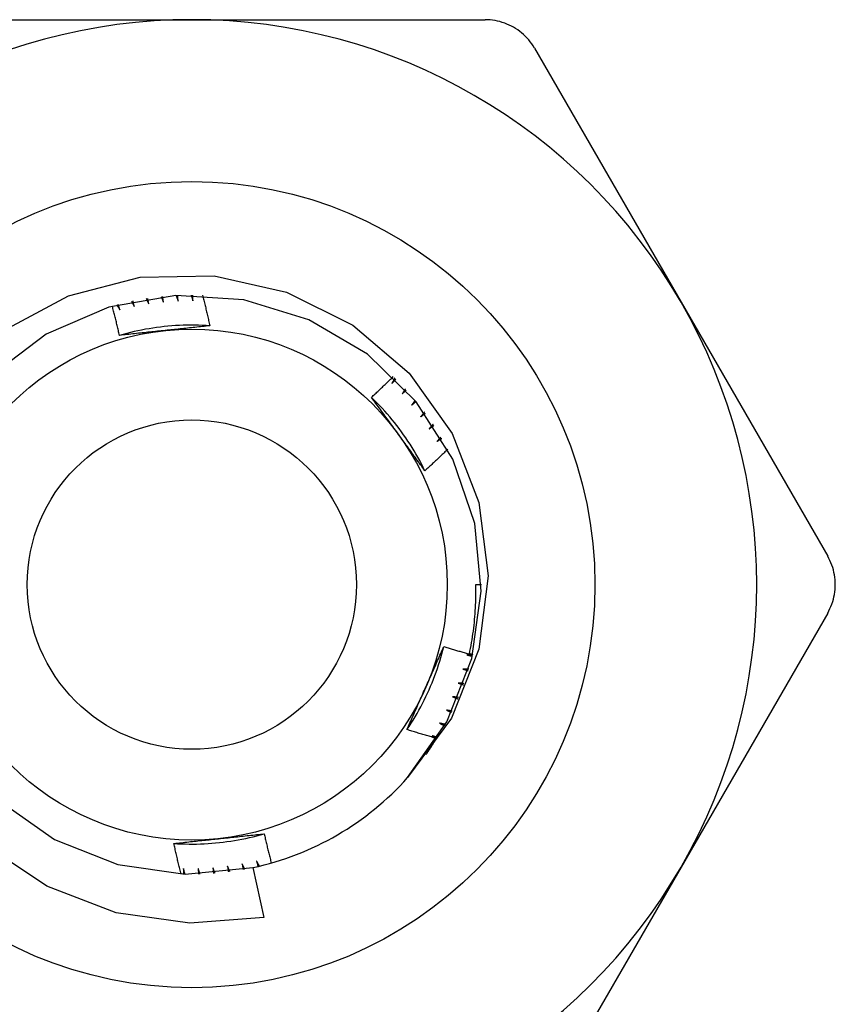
# Model space of a CAD drawing. Header units: inches. Extents: x 4 to 134, y 7 to 73.
# Tile 21 of 104: x 25.369 to 25.651, y 17.286 to 17.628. Entities that reach past the tile are written whole.
import ezdxf

# ---------------------------------------------------------------- set-up
doc = ezdxf.new("R2010")
doc.units = ezdxf.units.IN
doc.header["$MEASUREMENT"] = 0
doc.layers.add('Visible Edges(ANSI)', color=7, linetype='Continuous', lineweight=25)
doc.layers.add('Visible Tangent Edges(ANSI)', color=7, linetype='Continuous', lineweight=25)

msp = doc.modelspace()

# ---------------------------------------------------------------- linework, layer by layer
at = {"layer": 'Visible Edges(ANSI)'}
for p, q in [((25.32658, 17.62763), (25.42829, 17.62763)), ((25.42829, 17.62763), (25.53001, 17.62763)), ((25.54706, 17.61779), (25.59792, 17.5297)), ((25.59792, 17.5297), (25.64878, 17.44161)), ((25.52672, 17.43177), (25.52869, 17.43177)), ((25.64878, 17.42192), (25.59792, 17.33383)), ((25.44947, 17.33363), (25.45321, 17.31632)), ((25.59792, 17.33383), (25.54706, 17.24574))]:
    msp.add_line(p, q, dxfattribs=at)
at = {"layer": 'Visible Edges(ANSI)', "flags": 128}
for points in [[(25.54706, 17.61779), (25.54662, 17.61852), (25.54614, 17.61923), (25.54563, 17.61993), (25.54509, 17.6206), (25.54452, 17.62125), (25.54392, 17.62187), (25.54329, 17.62247), (25.54264, 17.62304), (25.54197, 17.62358), (25.54128, 17.62409), (25.54057, 17.62456), (25.53985, 17.625), (25.53912, 17.6254), (25.53835, 17.62578), (25.53757, 17.62612), (25.53677, 17.62643), (25.53595, 17.62671), (25.53512, 17.62695), (25.53428, 17.62716), (25.53343, 17.62733), (25.53258, 17.62746), (25.53172, 17.62756), (25.53087, 17.62761), (25.53001, 17.62763)], [(25.36293, 17.51975), (25.38556, 17.5319), (25.41043, 17.5384), (25.43608, 17.53886), (25.46114, 17.5332), (25.4841, 17.52173), (25.50361, 17.50507), (25.51851, 17.48416), (25.52784, 17.46028), (25.53102, 17.43483), (25.52779, 17.40937), (25.5183, 17.38551), (25.50311, 17.36483)], [(25.50311, 17.36483), (25.51667, 17.38414), (25.52535, 17.40609), (25.52866, 17.42945), (25.52643, 17.45295), (25.51877, 17.47527), (25.50612, 17.49519), (25.48916, 17.51161), (25.46884, 17.52361), (25.44628, 17.53054), (25.42272, 17.53201), (25.39948, 17.52794), (25.37782, 17.51855), (25.35896, 17.50437)], [(25.4125, 17.53091), (25.41254, 17.53083), (25.41257, 17.53076), (25.41261, 17.53068), (25.41265, 17.5306), (25.41268, 17.53053), (25.41272, 17.53045), (25.41276, 17.53037), (25.41279, 17.53029), (25.41283, 17.53022), (25.41286, 17.53014), (25.4129, 17.53006), (25.41294, 17.52998), (25.41297, 17.52991), (25.41301, 17.52983), (25.41305, 17.52975), (25.41308, 17.52968), (25.41312, 17.5296), (25.41315, 17.52952), (25.41319, 17.52944), (25.41323, 17.52937), (25.41326, 17.52929), (25.4133, 17.52921), (25.41333, 17.52913), (25.41337, 17.52906)], [(25.41337, 17.52906), (25.41336, 17.52914), (25.41334, 17.52922), (25.41333, 17.5293), (25.41331, 17.52938), (25.4133, 17.52946), (25.41328, 17.52954), (25.41327, 17.52962), (25.41325, 17.5297), (25.41324, 17.52978), (25.41322, 17.52986), (25.41321, 17.52994), (25.41319, 17.53002), (25.41318, 17.5301), (25.41316, 17.53018), (25.41315, 17.53027), (25.41313, 17.53035), (25.41312, 17.53043), (25.4131, 17.53051), (25.41309, 17.53059), (25.41307, 17.53067), (25.41306, 17.53075), (25.41305, 17.53083), (25.41303, 17.53091), (25.41302, 17.53099)], [(25.41767, 17.5316), (25.4177, 17.53152), (25.41773, 17.53144), (25.41777, 17.53136), (25.4178, 17.53128), (25.41783, 17.5312), (25.41786, 17.53112), (25.4179, 17.53104), (25.41793, 17.53097), (25.41796, 17.53089), (25.41799, 17.53081), (25.41802, 17.53073), (25.41806, 17.53065), (25.41809, 17.53057), (25.41812, 17.53049), (25.41815, 17.53041), (25.41818, 17.53033), (25.41822, 17.53025), (25.41825, 17.53017), (25.41828, 17.5301), (25.41831, 17.53002), (25.41834, 17.52994), (25.41838, 17.52986), (25.41841, 17.52978), (25.41844, 17.5297)], [(25.41844, 17.5297), (25.41843, 17.52978), (25.41842, 17.52986), (25.41841, 17.52994), (25.4184, 17.53002), (25.41839, 17.53011), (25.41838, 17.53019), (25.41837, 17.53027), (25.41835, 17.53035), (25.41834, 17.53043), (25.41833, 17.53051), (25.41832, 17.53059), (25.41831, 17.53068), (25.4183, 17.53076), (25.41829, 17.53084), (25.41828, 17.53092), (25.41827, 17.531), (25.41826, 17.53108), (25.41825, 17.53116), (25.41824, 17.53124), (25.41823, 17.53133), (25.41822, 17.53141), (25.41821, 17.53149), (25.4182, 17.53157), (25.41819, 17.53165)], [(25.42287, 17.53201), (25.42289, 17.53193), (25.42292, 17.53185), (25.42295, 17.53177), (25.42298, 17.53169), (25.42301, 17.53161), (25.42303, 17.53153), (25.42306, 17.53145), (25.42309, 17.53137), (25.42312, 17.53129), (25.42315, 17.53121), (25.42317, 17.53113), (25.4232, 17.53105), (25.42323, 17.53097), (25.42326, 17.53089), (25.42329, 17.53081), (25.42331, 17.53072), (25.42334, 17.53064), (25.42337, 17.53056), (25.4234, 17.53048), (25.42343, 17.5304), (25.42345, 17.53032), (25.42348, 17.53024), (25.42351, 17.53016), (25.42354, 17.53008)], [(25.42354, 17.53008), (25.42353, 17.53016), (25.42352, 17.53024), (25.42352, 17.53032), (25.42351, 17.53041), (25.4235, 17.53049), (25.4235, 17.53057), (25.42349, 17.53065), (25.42348, 17.53073), (25.42348, 17.53081), (25.42347, 17.5309), (25.42347, 17.53098), (25.42346, 17.53106), (25.42345, 17.53114), (25.42345, 17.53122), (25.42344, 17.53131), (25.42343, 17.53139), (25.42343, 17.53147), (25.42342, 17.53155), (25.42342, 17.53163), (25.42341, 17.53171), (25.4234, 17.5318), (25.4234, 17.53188), (25.42339, 17.53196), (25.42339, 17.53204)], [(25.42808, 17.53216), (25.4281, 17.53208), (25.42812, 17.532), (25.42815, 17.53191), (25.42817, 17.53183), (25.4282, 17.53175), (25.42822, 17.53167), (25.42824, 17.53159), (25.42827, 17.53151), (25.42829, 17.53142), (25.42831, 17.53134), (25.42834, 17.53126), (25.42836, 17.53118), (25.42839, 17.5311), (25.42841, 17.53101), (25.42843, 17.53093), (25.42846, 17.53085), (25.42848, 17.53077), (25.4285, 17.53069), (25.42853, 17.5306), (25.42855, 17.53052), (25.42857, 17.53044), (25.4286, 17.53036), (25.42862, 17.53028), (25.42865, 17.53019)], [(25.42865, 17.53019), (25.42864, 17.53028), (25.42864, 17.53036), (25.42864, 17.53044), (25.42864, 17.53052), (25.42863, 17.5306), (25.42863, 17.53069), (25.42863, 17.53077), (25.42863, 17.53085), (25.42863, 17.53093), (25.42862, 17.53101), (25.42862, 17.53109), (25.42862, 17.53118), (25.42862, 17.53126), (25.42862, 17.53134), (25.42861, 17.53142), (25.42861, 17.5315), (25.42861, 17.53159), (25.42861, 17.53167), (25.42861, 17.53175), (25.4286, 17.53183), (25.4286, 17.53191), (25.4286, 17.532), (25.4286, 17.53208), (25.4286, 17.53216)], [(25.43202, 17.53209), (25.43213, 17.53165), (25.43224, 17.53121), (25.43235, 17.53077), (25.43245, 17.53034), (25.43256, 17.5299), (25.43267, 17.52946), (25.43278, 17.52902), (25.43289, 17.52858), (25.43299, 17.52814), (25.4331, 17.5277), (25.4332, 17.52726), (25.43331, 17.52682), (25.43341, 17.52638), (25.43352, 17.52594), (25.43362, 17.52549), (25.43372, 17.52505), (25.43383, 17.52461), (25.43393, 17.52417), (25.43403, 17.52373), (25.43413, 17.52329), (25.43423, 17.52285), (25.43433, 17.52241), (25.43443, 17.52196), (25.43453, 17.52152)], [(25.40321, 17.51817), (25.40312, 17.5186), (25.40302, 17.51902), (25.40292, 17.51944), (25.40282, 17.51987), (25.40272, 17.52029), (25.40262, 17.52071), (25.40252, 17.52114), (25.40242, 17.52156), (25.40232, 17.52198), (25.40222, 17.5224), (25.40212, 17.52283), (25.40202, 17.52325), (25.40191, 17.52367), (25.40181, 17.52409), (25.40171, 17.52452), (25.4016, 17.52494), (25.4015, 17.52536), (25.40139, 17.52578), (25.40128, 17.5262), (25.40118, 17.52662), (25.40107, 17.52705), (25.40096, 17.52747), (25.40086, 17.52789), (25.40075, 17.52831)], [(25.40231, 17.52874), (25.40235, 17.52867), (25.4024, 17.52859), (25.40244, 17.52852), (25.40249, 17.52845), (25.40253, 17.52837), (25.40257, 17.5283), (25.40262, 17.52823), (25.40266, 17.52816), (25.40271, 17.52808), (25.40275, 17.52801), (25.40279, 17.52794), (25.40284, 17.52786), (25.40288, 17.52779), (25.40293, 17.52772), (25.40297, 17.52764), (25.40301, 17.52757), (25.40306, 17.5275), (25.4031, 17.52742), (25.40315, 17.52735), (25.40319, 17.52728), (25.40323, 17.5272), (25.40328, 17.52713), (25.40332, 17.52706), (25.40336, 17.52699)], [(25.40336, 17.52699), (25.40334, 17.52706), (25.40332, 17.52714), (25.4033, 17.52722), (25.40327, 17.5273), (25.40325, 17.52738), (25.40323, 17.52746), (25.4032, 17.52754), (25.40318, 17.52761), (25.40316, 17.52769), (25.40313, 17.52777), (25.40311, 17.52785), (25.40309, 17.52793), (25.40306, 17.52801), (25.40304, 17.52809), (25.40302, 17.52816), (25.403, 17.52824), (25.40297, 17.52832), (25.40295, 17.5284), (25.40293, 17.52848), (25.4029, 17.52856), (25.40288, 17.52864), (25.40286, 17.52872), (25.40284, 17.52879), (25.40281, 17.52887)], [(25.40738, 17.52996), (25.40742, 17.52988), (25.40746, 17.52981), (25.4075, 17.52973), (25.40754, 17.52966), (25.40758, 17.52958), (25.40762, 17.52951), (25.40766, 17.52943), (25.4077, 17.52936), (25.40774, 17.52928), (25.40778, 17.52921), (25.40782, 17.52913), (25.40786, 17.52905), (25.4079, 17.52898), (25.40794, 17.5289), (25.40798, 17.52883), (25.40802, 17.52875), (25.40806, 17.52868), (25.4081, 17.5286), (25.40814, 17.52853), (25.40818, 17.52845), (25.40822, 17.52838), (25.40826, 17.5283), (25.4083, 17.52823), (25.40834, 17.52815)], [(25.40834, 17.52815), (25.40832, 17.52823), (25.4083, 17.52831), (25.40828, 17.52839), (25.40826, 17.52847), (25.40825, 17.52855), (25.40823, 17.52863), (25.40821, 17.52871), (25.40819, 17.52879), (25.40817, 17.52887), (25.40815, 17.52895), (25.40813, 17.52903), (25.40811, 17.52911), (25.40809, 17.52919), (25.40807, 17.52927), (25.40806, 17.52935), (25.40804, 17.52943), (25.40802, 17.52951), (25.408, 17.52959), (25.40798, 17.52967), (25.40796, 17.52975), (25.40794, 17.52983), (25.40792, 17.52991), (25.40791, 17.52999), (25.40789, 17.53006)], [(25.43453, 17.52152), (25.43321, 17.5216), (25.43189, 17.52166), (25.43058, 17.5217), (25.42926, 17.52172), (25.42794, 17.52173), (25.42662, 17.52171), (25.4253, 17.52168), (25.42398, 17.52162), (25.42266, 17.52155), (25.42135, 17.52146), (25.42003, 17.52135), (25.41872, 17.52121), (25.41741, 17.52107), (25.4161, 17.5209), (25.4148, 17.52071), (25.41349, 17.5205), (25.41219, 17.52028), (25.4109, 17.52003), (25.40961, 17.51977), (25.40832, 17.51949), (25.40703, 17.51919), (25.40576, 17.51887), (25.40448, 17.51853), (25.40321, 17.51817)], [(25.43453, 17.52152), (25.43389, 17.52145), (25.43325, 17.52138), (25.4326, 17.52131), (25.43196, 17.52124), (25.43132, 17.52117), (25.43068, 17.5211), (25.43003, 17.52103), (25.42939, 17.52096), (25.42875, 17.52089), (25.4281, 17.52082), (25.42746, 17.52075), (25.42681, 17.52069), (25.42617, 17.52062), (25.42552, 17.52055), (25.42488, 17.52048), (25.42423, 17.52041), (25.42358, 17.52034), (25.42293, 17.52027), (25.42229, 17.52021), (25.42164, 17.52014), (25.42099, 17.52007), (25.42034, 17.52), (25.41969, 17.51993), (25.41903, 17.51986)], [(25.41903, 17.51986), (25.41837, 17.51979), (25.4177, 17.51972), (25.41704, 17.51965), (25.41638, 17.51959), (25.41572, 17.51952), (25.41505, 17.51945), (25.41439, 17.51938), (25.41373, 17.51931), (25.41307, 17.51924), (25.41241, 17.51917), (25.41175, 17.5191), (25.41109, 17.51903), (25.41043, 17.51896), (25.40978, 17.51889), (25.40912, 17.51881), (25.40846, 17.51874), (25.4078, 17.51867), (25.40715, 17.5186), (25.40649, 17.51853), (25.40583, 17.51846), (25.40518, 17.51839), (25.40452, 17.51832), (25.40387, 17.51824), (25.40321, 17.51817)], [(25.49058, 17.49669), (25.4909, 17.49699), (25.49122, 17.49728), (25.49154, 17.49758), (25.49185, 17.49788), (25.49217, 17.49817), (25.49249, 17.49847), (25.4928, 17.49877), (25.49312, 17.49907), (25.49344, 17.49937), (25.49375, 17.49967), (25.49407, 17.49997), (25.49438, 17.50027), (25.49469, 17.50057), (25.49501, 17.50087), (25.49532, 17.50117), (25.49564, 17.50147), (25.49595, 17.50177), (25.49626, 17.50207), (25.49657, 17.50238), (25.49688, 17.50268), (25.4972, 17.50298), (25.49751, 17.50328), (25.49782, 17.50359), (25.49813, 17.50389)], [(25.49867, 17.50337), (25.49862, 17.50329), (25.49858, 17.50322), (25.49854, 17.50314), (25.4985, 17.50307), (25.49846, 17.50299), (25.49842, 17.50292), (25.49838, 17.50284), (25.49834, 17.50277), (25.4983, 17.50269), (25.49826, 17.50262), (25.49822, 17.50254), (25.49818, 17.50247), (25.49814, 17.50239), (25.4981, 17.50232), (25.49806, 17.50224), (25.49802, 17.50217), (25.49797, 17.50209), (25.49793, 17.50202), (25.49789, 17.50194), (25.49785, 17.50187), (25.49781, 17.50179), (25.49777, 17.50172), (25.49773, 17.50164), (25.49769, 17.50157)], [(25.49769, 17.50157), (25.49774, 17.50163), (25.4978, 17.50169), (25.49786, 17.50175), (25.49791, 17.50181), (25.49797, 17.50187), (25.49802, 17.50193), (25.49808, 17.50199), (25.49814, 17.50205), (25.49819, 17.50211), (25.49825, 17.50217), (25.49831, 17.50223), (25.49836, 17.50229), (25.49842, 17.50235), (25.49847, 17.50241), (25.49853, 17.50247), (25.49859, 17.50252), (25.49864, 17.50258), (25.4987, 17.50264), (25.49875, 17.5027), (25.49881, 17.50276), (25.49887, 17.50282), (25.49892, 17.50288), (25.49898, 17.50294), (25.49904, 17.503)], [(25.50229, 17.49962), (25.50224, 17.49955), (25.5022, 17.49947), (25.50215, 17.4994), (25.50211, 17.49933), (25.50206, 17.49925), (25.50202, 17.49918), (25.50198, 17.49911), (25.50193, 17.49904), (25.50189, 17.49896), (25.50184, 17.49889), (25.5018, 17.49882), (25.50175, 17.49874), (25.50171, 17.49867), (25.50166, 17.4986), (25.50162, 17.49853), (25.50158, 17.49845), (25.50153, 17.49838), (25.50149, 17.49831), (25.50144, 17.49824), (25.5014, 17.49816), (25.50135, 17.49809), (25.50131, 17.49802), (25.50126, 17.49794), (25.50122, 17.49787)], [(25.50914, 17.47124), (25.50855, 17.47242), (25.50794, 17.47359), (25.50732, 17.47476), (25.50668, 17.47591), (25.50602, 17.47705), (25.50535, 17.47819), (25.50466, 17.47931), (25.50395, 17.48043), (25.50323, 17.48153), (25.50249, 17.48263), (25.50174, 17.48371), (25.50097, 17.48478), (25.50019, 17.48584), (25.49939, 17.48689), (25.49857, 17.48793), (25.49774, 17.48895), (25.4969, 17.48996), (25.49604, 17.49096), (25.49516, 17.49195), (25.49427, 17.49293), (25.49337, 17.49389), (25.49246, 17.49484), (25.49153, 17.49577), (25.49058, 17.49669)], [(25.49996, 17.48383), (25.49957, 17.48438), (25.49917, 17.48492), (25.49878, 17.48546), (25.49839, 17.48599), (25.498, 17.48653), (25.49761, 17.48707), (25.49721, 17.48761), (25.49682, 17.48815), (25.49643, 17.48868), (25.49604, 17.48922), (25.49565, 17.48976), (25.49526, 17.49029), (25.49487, 17.49083), (25.49448, 17.49136), (25.49409, 17.4919), (25.4937, 17.49243), (25.49331, 17.49297), (25.49292, 17.4935), (25.49253, 17.49403), (25.49214, 17.49456), (25.49175, 17.4951), (25.49136, 17.49563), (25.49097, 17.49616), (25.49058, 17.49669)], [(25.50122, 17.49787), (25.50128, 17.49793), (25.50134, 17.49799), (25.5014, 17.49804), (25.50145, 17.4981), (25.50151, 17.49816), (25.50157, 17.49821), (25.50163, 17.49827), (25.50169, 17.49833), (25.50175, 17.49838), (25.50181, 17.49844), (25.50187, 17.4985), (25.50193, 17.49855), (25.50199, 17.49861), (25.50205, 17.49867), (25.5021, 17.49872), (25.50216, 17.49878), (25.50222, 17.49884), (25.50228, 17.49889), (25.50234, 17.49895), (25.5024, 17.49901), (25.50246, 17.49906), (25.50252, 17.49912), (25.50258, 17.49918), (25.50264, 17.49923)], [(25.50571, 17.49569), (25.50566, 17.49562), (25.50561, 17.49555), (25.50556, 17.49548), (25.50552, 17.49541), (25.50547, 17.49533), (25.50542, 17.49526), (25.50537, 17.49519), (25.50532, 17.49512), (25.50528, 17.49505), (25.50523, 17.49498), (25.50518, 17.49491), (25.50513, 17.49484), (25.50508, 17.49477), (25.50503, 17.4947), (25.50499, 17.49463), (25.50494, 17.49456), (25.50489, 17.49449), (25.50484, 17.49442), (25.50479, 17.49435), (25.50474, 17.49428), (25.5047, 17.49421), (25.50465, 17.49414), (25.5046, 17.49407), (25.50455, 17.494)], [(25.50455, 17.494), (25.50461, 17.49405), (25.50467, 17.49411), (25.50474, 17.49416), (25.5048, 17.49421), (25.50486, 17.49427), (25.50492, 17.49432), (25.50498, 17.49437), (25.50505, 17.49443), (25.50511, 17.49448), (25.50517, 17.49453), (25.50523, 17.49459), (25.50529, 17.49464), (25.50536, 17.4947), (25.50542, 17.49475), (25.50548, 17.4948), (25.50554, 17.49486), (25.5056, 17.49491), (25.50567, 17.49496), (25.50573, 17.49502), (25.50579, 17.49507), (25.50585, 17.49512), (25.50592, 17.49518), (25.50598, 17.49523), (25.50604, 17.49528)], [(25.50892, 17.49158), (25.50887, 17.49151), (25.50882, 17.49145), (25.50877, 17.49138), (25.50872, 17.49131), (25.50866, 17.49124), (25.50861, 17.49118), (25.50856, 17.49111), (25.50851, 17.49104), (25.50846, 17.49097), (25.5084, 17.4909), (25.50835, 17.49084), (25.5083, 17.49077), (25.50825, 17.4907), (25.5082, 17.49063), (25.50815, 17.49057), (25.50809, 17.4905), (25.50804, 17.49043), (25.50799, 17.49036), (25.50794, 17.49029), (25.50789, 17.49023), (25.50783, 17.49016), (25.50778, 17.49009), (25.50773, 17.49002), (25.50768, 17.48996)], [(25.50768, 17.48996), (25.50774, 17.49001), (25.50781, 17.49006), (25.50787, 17.49011), (25.50794, 17.49016), (25.508, 17.49021), (25.50807, 17.49026), (25.50813, 17.49031), (25.5082, 17.49036), (25.50826, 17.49041), (25.50832, 17.49046), (25.50839, 17.49051), (25.50845, 17.49056), (25.50852, 17.49061), (25.50858, 17.49066), (25.50865, 17.49071), (25.50871, 17.49076), (25.50878, 17.49081), (25.50884, 17.49086), (25.50891, 17.49091), (25.50897, 17.49096), (25.50904, 17.49101), (25.5091, 17.49106), (25.50917, 17.49111), (25.50923, 17.49116)], [(25.51192, 17.48732), (25.51186, 17.48725), (25.51181, 17.48719), (25.51175, 17.48712), (25.5117, 17.48706), (25.51164, 17.48699), (25.51159, 17.48693), (25.51153, 17.48686), (25.51148, 17.4868), (25.51142, 17.48673), (25.51137, 17.48667), (25.51131, 17.4866), (25.51126, 17.48654), (25.5112, 17.48647), (25.51115, 17.48641), (25.51109, 17.48634), (25.51103, 17.48628), (25.51098, 17.48621), (25.51092, 17.48615), (25.51087, 17.48608), (25.51081, 17.48602), (25.51076, 17.48595), (25.5107, 17.48589), (25.51065, 17.48582), (25.51059, 17.48576)], [(25.51059, 17.48576), (25.51066, 17.4858), (25.51073, 17.48585), (25.51079, 17.4859), (25.51086, 17.48595), (25.51093, 17.48599), (25.51099, 17.48604), (25.51106, 17.48609), (25.51113, 17.48613), (25.5112, 17.48618), (25.51126, 17.48623), (25.51133, 17.48627), (25.5114, 17.48632), (25.51146, 17.48637), (25.51153, 17.48641), (25.5116, 17.48646), (25.51167, 17.48651), (25.51173, 17.48656), (25.5118, 17.4866), (25.51187, 17.48665), (25.51194, 17.4867), (25.512, 17.48674), (25.51207, 17.48679), (25.51214, 17.48684), (25.51221, 17.48688)], [(25.50914, 17.47124), (25.50876, 17.47176), (25.50838, 17.47228), (25.508, 17.47281), (25.50761, 17.47333), (25.50723, 17.47385), (25.50685, 17.47437), (25.50647, 17.47489), (25.50609, 17.47541), (25.50571, 17.47594), (25.50532, 17.47646), (25.50494, 17.47698), (25.50456, 17.47751), (25.50418, 17.47803), (25.5038, 17.47856), (25.50341, 17.47908), (25.50303, 17.47961), (25.50265, 17.48013), (25.50226, 17.48066), (25.50188, 17.48119), (25.5015, 17.48172), (25.50111, 17.48225), (25.50073, 17.48277), (25.50034, 17.4833), (25.49996, 17.48383)], [(25.51469, 17.4829), (25.51463, 17.48284), (25.51457, 17.48278), (25.51451, 17.48272), (25.51445, 17.48265), (25.5144, 17.48259), (25.51434, 17.48253), (25.51428, 17.48247), (25.51422, 17.4824), (25.51416, 17.48234), (25.5141, 17.48228), (25.51405, 17.48222), (25.51399, 17.48216), (25.51393, 17.48209), (25.51387, 17.48203), (25.51381, 17.48197), (25.51375, 17.48191), (25.51369, 17.48185), (25.51363, 17.48178), (25.51358, 17.48172), (25.51352, 17.48166), (25.51346, 17.4816), (25.5134, 17.48154), (25.51334, 17.48147), (25.51328, 17.48141)], [(25.51328, 17.48141), (25.51335, 17.48146), (25.51342, 17.4815), (25.51349, 17.48154), (25.51356, 17.48159), (25.51363, 17.48163), (25.5137, 17.48167), (25.51377, 17.48172), (25.51384, 17.48176), (25.51391, 17.4818), (25.51398, 17.48185), (25.51405, 17.48189), (25.51412, 17.48193), (25.51419, 17.48198), (25.51426, 17.48202), (25.51433, 17.48206), (25.5144, 17.48211), (25.51447, 17.48215), (25.51453, 17.48219), (25.5146, 17.48224), (25.51467, 17.48228), (25.51474, 17.48232), (25.51481, 17.48237), (25.51488, 17.48241), (25.51495, 17.48245)], [(25.51704, 17.47871), (25.51671, 17.47839), (25.51639, 17.47808), (25.51606, 17.47776), (25.51574, 17.47745), (25.51541, 17.47713), (25.51508, 17.47682), (25.51476, 17.47651), (25.51443, 17.47619), (25.5141, 17.47588), (25.51377, 17.47557), (25.51345, 17.47526), (25.51312, 17.47495), (25.51279, 17.47464), (25.51246, 17.47433), (25.51213, 17.47402), (25.5118, 17.47371), (25.51147, 17.4734), (25.51114, 17.47309), (25.5108, 17.47278), (25.51047, 17.47247), (25.51014, 17.47216), (25.50981, 17.47186), (25.50948, 17.47155), (25.50914, 17.47124)], [(25.64878, 17.42192), (25.64919, 17.42267), (25.64957, 17.42344), (25.64991, 17.42423), (25.65023, 17.42504), (25.6505, 17.42586), (25.65074, 17.42669), (25.65095, 17.42753), (25.65111, 17.42838), (25.65125, 17.42923), (25.65134, 17.43008), (25.6514, 17.43092), (25.65141, 17.43177), (25.6514, 17.43261), (25.65134, 17.43346), (25.65125, 17.43431), (25.65111, 17.43516), (25.65095, 17.436), (25.65074, 17.43684), (25.6505, 17.43768), (25.65023, 17.4385), (25.64991, 17.4393), (25.64957, 17.44009), (25.64919, 17.44086), (25.64878, 17.44161)], [(25.52452, 17.40767), (25.52473, 17.40866), (25.52493, 17.40966), (25.52512, 17.41065), (25.5253, 17.41164), (25.52547, 17.41264), (25.52562, 17.41364), (25.52577, 17.41464), (25.52591, 17.41564), (25.52604, 17.41664), (25.52616, 17.41765), (25.52626, 17.41865), (25.52636, 17.41965), (25.52645, 17.42066), (25.52652, 17.42167), (25.52659, 17.42268), (25.52665, 17.42368), (25.52669, 17.42469), (25.52673, 17.4257), (25.52675, 17.42671), (25.52677, 17.42772), (25.52677, 17.42873), (25.52676, 17.42975), (25.52675, 17.43076), (25.52672, 17.43177)], [(25.5029, 17.38149), (25.50363, 17.38259), (25.50434, 17.3837), (25.50504, 17.38482), (25.50571, 17.38595), (25.50638, 17.3871), (25.50702, 17.38825), (25.50765, 17.3894), (25.50827, 17.39057), (25.50886, 17.39175), (25.50944, 17.39294), (25.51, 17.39413), (25.51054, 17.39533), (25.51107, 17.39654), (25.51158, 17.39776), (25.51207, 17.39898), (25.51254, 17.40022), (25.513, 17.40145), (25.51343, 17.4027), (25.51385, 17.40395), (25.51425, 17.40521), (25.51463, 17.40647), (25.51499, 17.40774), (25.51534, 17.40901), (25.51566, 17.41029)], [(25.50922, 17.39574), (25.50949, 17.39635), (25.50976, 17.39696), (25.51003, 17.39757), (25.5103, 17.39818), (25.51057, 17.39879), (25.51084, 17.39939), (25.51112, 17.4), (25.51139, 17.40061), (25.51165, 17.40122), (25.51192, 17.40182), (25.51219, 17.40243), (25.51246, 17.40303), (25.51273, 17.40364), (25.513, 17.40424), (25.51327, 17.40485), (25.51353, 17.40545), (25.5138, 17.40606), (25.51407, 17.40666), (25.51433, 17.40727), (25.5146, 17.40787), (25.51487, 17.40847), (25.51513, 17.40908), (25.5154, 17.40968), (25.51566, 17.41029)], [(25.51566, 17.41029), (25.51603, 17.41017), (25.5164, 17.41006), (25.51677, 17.40995), (25.51713, 17.40983), (25.5175, 17.40972), (25.51787, 17.40961), (25.51824, 17.4095), (25.51861, 17.40939), (25.51898, 17.40928), (25.51935, 17.40917), (25.51971, 17.40906), (25.52008, 17.40895), (25.52045, 17.40884), (25.52082, 17.40874), (25.52119, 17.40863), (25.52156, 17.40852), (25.52193, 17.40841), (25.5223, 17.40831), (25.52267, 17.4082), (25.52304, 17.40809), (25.52341, 17.40799), (25.52378, 17.40788), (25.52415, 17.40778), (25.52452, 17.40767)], [(25.5257, 17.40747), (25.52562, 17.40746), (25.52553, 17.40746), (25.52545, 17.40746), (25.52536, 17.40745), (25.52528, 17.40745), (25.52519, 17.40745), (25.5251, 17.40744), (25.52502, 17.40744), (25.52493, 17.40744), (25.52485, 17.40743), (25.52476, 17.40743), (25.52468, 17.40743), (25.52459, 17.40743), (25.52451, 17.40742), (25.52442, 17.40742), (25.52434, 17.40742), (25.52425, 17.40741), (25.52417, 17.40741), (25.52408, 17.40741), (25.524, 17.40741), (25.52391, 17.4074), (25.52383, 17.4074), (25.52374, 17.4074), (25.52366, 17.40739)], [(25.52366, 17.40739), (25.52374, 17.40738), (25.52382, 17.40736), (25.5239, 17.40734), (25.52398, 17.40732), (25.52406, 17.4073), (25.52414, 17.40729), (25.52422, 17.40727), (25.5243, 17.40725), (25.52438, 17.40723), (25.52445, 17.40721), (25.52453, 17.4072), (25.52461, 17.40718), (25.52469, 17.40716), (25.52477, 17.40714), (25.52485, 17.40712), (25.52493, 17.40711), (25.52501, 17.40709), (25.52509, 17.40707), (25.52517, 17.40705), (25.52525, 17.40703), (25.52533, 17.40702), (25.52541, 17.407), (25.52549, 17.40698), (25.52557, 17.40696)], [(25.52456, 17.40787), (25.52461, 17.40786), (25.52466, 17.40784), (25.52471, 17.40783), (25.52475, 17.40782), (25.5248, 17.4078), (25.52485, 17.40779), (25.5249, 17.40778), (25.52495, 17.40776), (25.525, 17.40775), (25.52505, 17.40774), (25.52509, 17.40772), (25.52514, 17.40771), (25.52519, 17.4077), (25.52524, 17.40768), (25.52529, 17.40767), (25.52534, 17.40766), (25.52538, 17.40764), (25.52543, 17.40763), (25.52548, 17.40762), (25.52553, 17.4076), (25.52558, 17.40759), (25.52563, 17.40758), (25.52567, 17.40756), (25.52572, 17.40755)], [(25.52226, 17.40248), (25.52234, 17.40246), (25.52242, 17.40243), (25.5225, 17.40241), (25.52258, 17.40239), (25.52266, 17.40237), (25.52274, 17.40235), (25.52281, 17.40232), (25.52289, 17.4023), (25.52297, 17.40228), (25.52305, 17.40226), (25.52313, 17.40223), (25.52321, 17.40221), (25.52329, 17.40219), (25.52337, 17.40217), (25.52345, 17.40215), (25.52352, 17.40212), (25.5236, 17.4021), (25.52368, 17.40208), (25.52376, 17.40206), (25.52384, 17.40203), (25.52392, 17.40201), (25.524, 17.40199), (25.52408, 17.40197), (25.52416, 17.40195)], [(25.52431, 17.40244), (25.52422, 17.40244), (25.52414, 17.40245), (25.52405, 17.40245), (25.52397, 17.40245), (25.52388, 17.40245), (25.5238, 17.40245), (25.52371, 17.40245), (25.52363, 17.40245), (25.52354, 17.40245), (25.52346, 17.40246), (25.52337, 17.40246), (25.52329, 17.40246), (25.5232, 17.40246), (25.52311, 17.40246), (25.52303, 17.40246), (25.52294, 17.40246), (25.52286, 17.40247), (25.52277, 17.40247), (25.52269, 17.40247), (25.5226, 17.40247), (25.52252, 17.40247), (25.52243, 17.40247), (25.52235, 17.40248), (25.52226, 17.40248)], [(25.52061, 17.39764), (25.52069, 17.39761), (25.52077, 17.39759), (25.52085, 17.39756), (25.52093, 17.39754), (25.521, 17.39751), (25.52108, 17.39748), (25.52116, 17.39746), (25.52124, 17.39743), (25.52131, 17.3974), (25.52139, 17.39738), (25.52147, 17.39735), (25.52155, 17.39733), (25.52162, 17.3973), (25.5217, 17.39727), (25.52178, 17.39725), (25.52186, 17.39722), (25.52194, 17.39719), (25.52201, 17.39717), (25.52209, 17.39714), (25.52217, 17.39712), (25.52225, 17.39709), (25.52232, 17.39706), (25.5224, 17.39704), (25.52248, 17.39701)], [(25.52266, 17.3975), (25.52257, 17.3975), (25.52249, 17.39751), (25.5224, 17.39752), (25.52232, 17.39752), (25.52223, 17.39753), (25.52215, 17.39753), (25.52206, 17.39754), (25.52198, 17.39754), (25.52189, 17.39755), (25.52181, 17.39756), (25.52172, 17.39756), (25.52164, 17.39757), (25.52155, 17.39757), (25.52147, 17.39758), (25.52138, 17.39759), (25.5213, 17.39759), (25.52121, 17.3976), (25.52113, 17.3976), (25.52104, 17.39761), (25.52096, 17.39762), (25.52087, 17.39762), (25.52078, 17.39763), (25.5207, 17.39763), (25.52061, 17.39764)], [(25.50291, 17.38149), (25.50316, 17.38208), (25.50342, 17.38267), (25.50368, 17.38326), (25.50394, 17.38385), (25.50421, 17.38444), (25.50447, 17.38504), (25.50473, 17.38563), (25.50499, 17.38622), (25.50525, 17.38681), (25.50551, 17.3874), (25.50578, 17.388), (25.50604, 17.38859), (25.5063, 17.38918), (25.50657, 17.38978), (25.50683, 17.39037), (25.50709, 17.39096), (25.50736, 17.39156), (25.50762, 17.39215), (25.50789, 17.39275), (25.50815, 17.39335), (25.50842, 17.39394), (25.50868, 17.39454), (25.50895, 17.39514), (25.50922, 17.39574)], [(25.51872, 17.39289), (25.5188, 17.39286), (25.51887, 17.39283), (25.51895, 17.3928), (25.51902, 17.39277), (25.5191, 17.39274), (25.51918, 17.39271), (25.51925, 17.39268), (25.51933, 17.39265), (25.5194, 17.39262), (25.51948, 17.39259), (25.51956, 17.39256), (25.51963, 17.39253), (25.51971, 17.3925), (25.51979, 17.39247), (25.51986, 17.39244), (25.51994, 17.39241), (25.52001, 17.39238), (25.52009, 17.39235), (25.52017, 17.39232), (25.52024, 17.39229), (25.52032, 17.39226), (25.5204, 17.39223), (25.52047, 17.3922), (25.52055, 17.39217)], [(25.52075, 17.39265), (25.52067, 17.39266), (25.52058, 17.39267), (25.5205, 17.39268), (25.52041, 17.39269), (25.52033, 17.3927), (25.52024, 17.39271), (25.52016, 17.39272), (25.52007, 17.39273), (25.51999, 17.39274), (25.5199, 17.39275), (25.51982, 17.39276), (25.51974, 17.39277), (25.51965, 17.39278), (25.51957, 17.39279), (25.51948, 17.3928), (25.5194, 17.39281), (25.51931, 17.39282), (25.51923, 17.39283), (25.51914, 17.39284), (25.51906, 17.39285), (25.51897, 17.39286), (25.51889, 17.39287), (25.5188, 17.39288), (25.51872, 17.39289)], [(25.51658, 17.38825), (25.51665, 17.38822), (25.51673, 17.38818), (25.5168, 17.38815), (25.51688, 17.38812), (25.51695, 17.38808), (25.51703, 17.38805), (25.5171, 17.38801), (25.51718, 17.38798), (25.51725, 17.38795), (25.51732, 17.38791), (25.5174, 17.38788), (25.51747, 17.38784), (25.51755, 17.38781), (25.51762, 17.38778), (25.5177, 17.38774), (25.51777, 17.38771), (25.51785, 17.38767), (25.51792, 17.38764), (25.518, 17.3876), (25.51807, 17.38757), (25.51814, 17.38754), (25.51822, 17.3875), (25.51829, 17.38747), (25.51837, 17.38743)], [(25.5186, 17.3879), (25.51851, 17.38792), (25.51843, 17.38793), (25.51834, 17.38794), (25.51826, 17.38796), (25.51818, 17.38797), (25.51809, 17.38799), (25.51801, 17.388), (25.51792, 17.38802), (25.51784, 17.38803), (25.51776, 17.38805), (25.51767, 17.38806), (25.51759, 17.38808), (25.5175, 17.38809), (25.51742, 17.3881), (25.51734, 17.38812), (25.51725, 17.38813), (25.51717, 17.38815), (25.51708, 17.38816), (25.517, 17.38818), (25.51692, 17.38819), (25.51683, 17.38821), (25.51675, 17.38822), (25.51666, 17.38824), (25.51658, 17.38825)], [(25.5142, 17.38373), (25.51427, 17.38369), (25.51435, 17.38365), (25.51442, 17.38362), (25.51449, 17.38358), (25.51457, 17.38354), (25.51464, 17.3835), (25.51471, 17.38346), (25.51478, 17.38343), (25.51486, 17.38339), (25.51493, 17.38335), (25.515, 17.38331), (25.51507, 17.38327), (25.51515, 17.38324), (25.51522, 17.3832), (25.51529, 17.38316), (25.51536, 17.38312), (25.51544, 17.38308), (25.51551, 17.38305), (25.51558, 17.38301), (25.51565, 17.38297), (25.51573, 17.38293), (25.5158, 17.38289), (25.51587, 17.38286), (25.51595, 17.38282)], [(25.5162, 17.38327), (25.51611, 17.38329), (25.51603, 17.38331), (25.51595, 17.38333), (25.51587, 17.38335), (25.51578, 17.38337), (25.5157, 17.38339), (25.51562, 17.3834), (25.51553, 17.38342), (25.51545, 17.38344), (25.51537, 17.38346), (25.51528, 17.38348), (25.5152, 17.3835), (25.51512, 17.38352), (25.51503, 17.38354), (25.51495, 17.38356), (25.51487, 17.38358), (25.51478, 17.38359), (25.5147, 17.38361), (25.51462, 17.38363), (25.51453, 17.38365), (25.51445, 17.38367), (25.51437, 17.38369), (25.51428, 17.38371), (25.5142, 17.38373)], [(25.51311, 17.37844), (25.51268, 17.37856), (25.51225, 17.37868), (25.51183, 17.37881), (25.5114, 17.37893), (25.51098, 17.37905), (25.51055, 17.37918), (25.51012, 17.3793), (25.5097, 17.37943), (25.50927, 17.37955), (25.50885, 17.37968), (25.50842, 17.3798), (25.508, 17.37993), (25.50757, 17.38006), (25.50715, 17.38018), (25.50672, 17.38031), (25.5063, 17.38044), (25.50587, 17.38057), (25.50545, 17.3807), (25.50502, 17.38083), (25.5046, 17.38096), (25.50418, 17.38109), (25.50375, 17.38122), (25.50333, 17.38136), (25.50291, 17.38149)], [(25.50955, 17.37281), (25.50971, 17.37304), (25.50986, 17.37327), (25.51002, 17.3735), (25.51017, 17.37373), (25.51032, 17.37396), (25.51047, 17.37419), (25.51063, 17.37443), (25.51078, 17.37466), (25.51093, 17.37489), (25.51108, 17.37513), (25.51123, 17.37536), (25.51138, 17.37559), (25.51152, 17.37583), (25.51167, 17.37606), (25.51182, 17.3763), (25.51196, 17.37654), (25.51211, 17.37677), (25.51225, 17.37701), (25.5124, 17.37725), (25.51254, 17.37749), (25.51268, 17.37772), (25.51283, 17.37796), (25.51297, 17.3782), (25.51311, 17.37844)], [(25.51159, 17.37933), (25.51166, 17.3793), (25.51172, 17.37926), (25.51178, 17.37922), (25.51185, 17.37919), (25.51191, 17.37915), (25.51197, 17.37911), (25.51203, 17.37907), (25.5121, 17.37904), (25.51216, 17.379), (25.51222, 17.37896), (25.51229, 17.37893), (25.51235, 17.37889), (25.51241, 17.37885), (25.51248, 17.37881), (25.51254, 17.37878), (25.5126, 17.37874), (25.51267, 17.3787), (25.51273, 17.37866), (25.51279, 17.37863), (25.51286, 17.37859), (25.51292, 17.37855), (25.51298, 17.37852), (25.51304, 17.37848), (25.51311, 17.37844)], [(25.51356, 17.37878), (25.51348, 17.3788), (25.5134, 17.37882), (25.51332, 17.37884), (25.51323, 17.37887), (25.51315, 17.37889), (25.51307, 17.37891), (25.51299, 17.37894), (25.51291, 17.37896), (25.51282, 17.37898), (25.51274, 17.37901), (25.51266, 17.37903), (25.51258, 17.37905), (25.5125, 17.37908), (25.51241, 17.3791), (25.51233, 17.37912), (25.51225, 17.37915), (25.51217, 17.37917), (25.51208, 17.37919), (25.512, 17.37922), (25.51192, 17.37924), (25.51184, 17.37926), (25.51176, 17.37929), (25.51167, 17.37931), (25.51159, 17.37933)], [(25.36135, 17.35695), (25.38067, 17.34339), (25.40261, 17.33471), (25.42598, 17.3314), (25.44947, 17.33363)], [(25.42206, 17.34202), (25.42337, 17.34194), (25.42469, 17.34188), (25.42601, 17.34183), (25.42733, 17.34181), (25.42865, 17.34181), (25.42997, 17.34182), (25.43129, 17.34186), (25.4326, 17.34191), (25.43392, 17.34199), (25.43524, 17.34208), (25.43655, 17.34219), (25.43787, 17.34232), (25.43918, 17.34247), (25.44048, 17.34264), (25.44179, 17.34282), (25.44309, 17.34303), (25.44439, 17.34326), (25.44569, 17.3435), (25.44698, 17.34376), (25.44827, 17.34405), (25.44955, 17.34435), (25.45083, 17.34467), (25.45211, 17.34501), (25.45338, 17.34536)], [(25.42206, 17.34201), (25.4227, 17.34208), (25.42334, 17.34215), (25.42398, 17.34222), (25.42462, 17.34229), (25.42527, 17.34236), (25.42591, 17.34243), (25.42655, 17.3425), (25.4272, 17.34257), (25.42784, 17.34264), (25.42848, 17.34271), (25.42913, 17.34278), (25.42977, 17.34285), (25.43042, 17.34292), (25.43106, 17.34299), (25.43171, 17.34305), (25.43236, 17.34312), (25.433, 17.34319), (25.43365, 17.34326), (25.4343, 17.34333), (25.43495, 17.3434), (25.4356, 17.34346), (25.43625, 17.34353), (25.4369, 17.3436), (25.43755, 17.34367)], [(25.43755, 17.34367), (25.43822, 17.34374), (25.43888, 17.34381), (25.43955, 17.34388), (25.44021, 17.34395), (25.44087, 17.34402), (25.44153, 17.34409), (25.44219, 17.34416), (25.44286, 17.34423), (25.44352, 17.3443), (25.44418, 17.34437), (25.44484, 17.34444), (25.44549, 17.34451), (25.44615, 17.34458), (25.44681, 17.34465), (25.44747, 17.34472), (25.44813, 17.34479), (25.44878, 17.34486), (25.44944, 17.34493), (25.4501, 17.345), (25.45075, 17.34507), (25.45141, 17.34515), (25.45206, 17.34522), (25.45272, 17.34529), (25.45337, 17.34536)], [(25.45337, 17.34536), (25.45347, 17.34494), (25.45357, 17.34451), (25.45367, 17.34409), (25.45377, 17.34367), (25.45386, 17.34324), (25.45396, 17.34282), (25.45406, 17.3424), (25.45416, 17.34198), (25.45427, 17.34155), (25.45437, 17.34113), (25.45447, 17.34071), (25.45457, 17.34028), (25.45467, 17.33986), (25.45478, 17.33944), (25.45488, 17.33902), (25.45499, 17.3386), (25.45509, 17.33817), (25.4552, 17.33775), (25.4553, 17.33733), (25.45541, 17.33691), (25.45552, 17.33649), (25.45562, 17.33607), (25.45573, 17.33565), (25.45584, 17.33523)], [(25.45321, 17.31632), (25.42755, 17.31434), (25.40206, 17.31802), (25.37804, 17.32717), (25.35659, 17.34142)], [(25.42457, 17.33144), (25.42446, 17.33188), (25.42435, 17.33232), (25.42424, 17.33276), (25.42413, 17.3332), (25.42402, 17.33364), (25.42392, 17.33408), (25.42381, 17.33452), (25.4237, 17.33496), (25.42359, 17.3354), (25.42349, 17.33584), (25.42338, 17.33628), (25.42328, 17.33672), (25.42317, 17.33716), (25.42307, 17.3376), (25.42297, 17.33804), (25.42286, 17.33848), (25.42276, 17.33892), (25.42266, 17.33936), (25.42256, 17.3398), (25.42246, 17.34025), (25.42236, 17.34069), (25.42226, 17.34113), (25.42216, 17.34157), (25.42206, 17.34201)], [(25.45074, 17.33593), (25.45076, 17.33585), (25.45078, 17.33578), (25.45081, 17.3357), (25.45083, 17.33562), (25.45085, 17.33554), (25.45087, 17.33546), (25.45089, 17.33538), (25.45091, 17.3353), (25.45093, 17.33522), (25.45095, 17.33514), (25.45097, 17.33506), (25.45099, 17.33498), (25.45102, 17.3349), (25.45104, 17.33482), (25.45106, 17.33475), (25.45108, 17.33467), (25.4511, 17.33459), (25.45112, 17.33451), (25.45114, 17.33443), (25.45116, 17.33435), (25.45118, 17.33427), (25.4512, 17.33419), (25.45122, 17.33411), (25.45124, 17.33403)], [(25.45175, 17.33415), (25.45171, 17.33423), (25.45167, 17.3343), (25.45162, 17.33437), (25.45158, 17.33445), (25.45154, 17.33452), (25.4515, 17.3346), (25.45146, 17.33467), (25.45141, 17.33475), (25.45137, 17.33482), (25.45133, 17.33489), (25.45129, 17.33497), (25.45125, 17.33504), (25.4512, 17.33512), (25.45116, 17.33519), (25.45112, 17.33527), (25.45108, 17.33534), (25.45104, 17.33541), (25.45099, 17.33549), (25.45095, 17.33556), (25.45091, 17.33564), (25.45087, 17.33571), (25.45083, 17.33579), (25.45078, 17.33586), (25.45074, 17.33593)], [(25.42539, 17.33338), (25.42539, 17.3333), (25.42539, 17.33322), (25.42539, 17.33314), (25.42539, 17.33305), (25.42539, 17.33297), (25.42539, 17.33289), (25.42539, 17.33281), (25.42539, 17.33273), (25.42539, 17.33265), (25.42539, 17.33256), (25.42539, 17.33248), (25.42539, 17.3324), (25.42539, 17.33232), (25.42539, 17.33224), (25.42539, 17.33215), (25.42539, 17.33207), (25.42539, 17.33199), (25.42539, 17.33191), (25.42539, 17.33183), (25.42539, 17.33174), (25.42538, 17.33166), (25.42538, 17.33158), (25.42538, 17.3315), (25.42538, 17.33142)], [(25.4259, 17.3314), (25.42588, 17.33148), (25.42586, 17.33157), (25.42584, 17.33165), (25.42582, 17.33173), (25.4258, 17.33181), (25.42577, 17.3319), (25.42575, 17.33198), (25.42573, 17.33206), (25.42571, 17.33214), (25.42569, 17.33223), (25.42567, 17.33231), (25.42564, 17.33239), (25.42562, 17.33247), (25.4256, 17.33256), (25.42558, 17.33264), (25.42556, 17.33272), (25.42554, 17.3328), (25.42551, 17.33289), (25.42549, 17.33297), (25.42547, 17.33305), (25.42545, 17.33313), (25.42543, 17.33322), (25.42541, 17.3333), (25.42539, 17.33338)], [(25.4305, 17.33336), (25.4305, 17.33328), (25.43051, 17.3332), (25.43051, 17.33312), (25.43051, 17.33304), (25.43052, 17.33296), (25.43052, 17.33287), (25.43053, 17.33279), (25.43053, 17.33271), (25.43054, 17.33263), (25.43054, 17.33255), (25.43054, 17.33246), (25.43055, 17.33238), (25.43055, 17.3323), (25.43056, 17.33222), (25.43056, 17.33214), (25.43056, 17.33205), (25.43057, 17.33197), (25.43057, 17.33189), (25.43058, 17.33181), (25.43058, 17.33173), (25.43058, 17.33165), (25.43059, 17.33156), (25.43059, 17.33148), (25.4306, 17.3314)], [(25.43112, 17.33141), (25.43109, 17.33149), (25.43107, 17.33158), (25.43104, 17.33166), (25.43101, 17.33174), (25.43099, 17.33182), (25.43096, 17.3319), (25.43094, 17.33198), (25.43091, 17.33206), (25.43088, 17.33214), (25.43086, 17.33223), (25.43083, 17.33231), (25.43081, 17.33239), (25.43078, 17.33247), (25.43075, 17.33255), (25.43073, 17.33263), (25.4307, 17.33271), (25.43068, 17.33279), (25.43065, 17.33288), (25.43063, 17.33296), (25.4306, 17.33304), (25.43057, 17.33312), (25.43055, 17.3332), (25.43052, 17.33328), (25.4305, 17.33336)], [(25.4356, 17.33361), (25.43561, 17.33353), (25.43562, 17.33345), (25.43563, 17.33337), (25.43564, 17.33329), (25.43564, 17.3332), (25.43565, 17.33312), (25.43566, 17.33304), (25.43567, 17.33296), (25.43568, 17.33288), (25.43569, 17.3328), (25.43569, 17.33271), (25.4357, 17.33263), (25.43571, 17.33255), (25.43572, 17.33247), (25.43573, 17.33239), (25.43574, 17.33231), (25.43575, 17.33223), (25.43575, 17.33214), (25.43576, 17.33206), (25.43577, 17.33198), (25.43578, 17.3319), (25.43579, 17.33182), (25.43579, 17.33174), (25.4358, 17.33165)], [(25.43632, 17.33169), (25.43629, 17.33177), (25.43626, 17.33185), (25.43623, 17.33193), (25.4362, 17.33201), (25.43617, 17.33209), (25.43614, 17.33217), (25.43611, 17.33225), (25.43608, 17.33233), (25.43605, 17.33241), (25.43602, 17.33249), (25.43599, 17.33257), (25.43596, 17.33265), (25.43593, 17.33273), (25.4359, 17.33281), (25.43587, 17.33289), (25.43584, 17.33297), (25.43581, 17.33305), (25.43578, 17.33313), (25.43575, 17.33321), (25.43572, 17.33329), (25.43569, 17.33337), (25.43566, 17.33345), (25.43563, 17.33353), (25.4356, 17.33361)], [(25.44069, 17.33412), (25.4407, 17.33404), (25.44071, 17.33396), (25.44072, 17.33388), (25.44074, 17.3338), (25.44075, 17.33372), (25.44076, 17.33364), (25.44078, 17.33356), (25.44079, 17.33348), (25.4408, 17.33339), (25.44081, 17.33331), (25.44083, 17.33323), (25.44084, 17.33315), (25.44085, 17.33307), (25.44086, 17.33299), (25.44088, 17.33291), (25.44089, 17.33283), (25.4409, 17.33275), (25.44091, 17.33267), (25.44093, 17.33258), (25.44094, 17.3325), (25.44095, 17.33242), (25.44096, 17.33234), (25.44098, 17.33226), (25.44099, 17.33218)], [(25.44151, 17.33225), (25.44147, 17.33232), (25.44144, 17.3324), (25.4414, 17.33248), (25.44137, 17.33256), (25.44133, 17.33264), (25.4413, 17.33272), (25.44127, 17.33279), (25.44123, 17.33287), (25.4412, 17.33295), (25.44116, 17.33303), (25.44113, 17.33311), (25.44109, 17.33318), (25.44106, 17.33326), (25.44103, 17.33334), (25.44099, 17.33342), (25.44096, 17.3335), (25.44092, 17.33358), (25.44089, 17.33365), (25.44086, 17.33373), (25.44082, 17.33381), (25.44079, 17.33389), (25.44075, 17.33397), (25.44072, 17.33404), (25.44069, 17.33412)], [(25.44574, 17.3349), (25.44575, 17.33482), (25.44577, 17.33474), (25.44579, 17.33466), (25.44581, 17.33458), (25.44582, 17.3345), (25.44584, 17.33442), (25.44586, 17.33434), (25.44587, 17.33426), (25.44589, 17.33418), (25.44591, 17.3341), (25.44592, 17.33402), (25.44594, 17.33394), (25.44596, 17.33386), (25.44597, 17.33378), (25.44599, 17.33369), (25.44601, 17.33361), (25.44602, 17.33353), (25.44604, 17.33345), (25.44606, 17.33337), (25.44607, 17.33329), (25.44609, 17.33321), (25.44611, 17.33313), (25.44612, 17.33305), (25.44614, 17.33297)], [(25.44665, 17.33307), (25.44661, 17.33314), (25.44658, 17.33322), (25.44654, 17.3333), (25.4465, 17.33337), (25.44646, 17.33345), (25.44642, 17.33352), (25.44639, 17.3336), (25.44635, 17.33368), (25.44631, 17.33375), (25.44627, 17.33383), (25.44623, 17.33391), (25.44619, 17.33398), (25.44616, 17.33406), (25.44612, 17.33413), (25.44608, 17.33421), (25.44604, 17.33429), (25.446, 17.33436), (25.44597, 17.33444), (25.44593, 17.33452), (25.44589, 17.33459), (25.44585, 17.33467), (25.44581, 17.33475), (25.44578, 17.33482), (25.44574, 17.3349)]]:
    msp.add_lwpolyline(points, dxfattribs=at)
at = {"layer": 'Visible Edges(ANSI)'}
for radius in [0.13976, 0.08858]:
    msp.add_circle((25.42829, 17.43177), radius, dxfattribs=at)
for radius, start, end in [(0.19587, 90, 150), (0.19587, 30, 90), (0.19587, 330, 30), (0.10039, 282.18, 318.18), (0.19587, 210, 270), (0.19587, 270, 330)]:
    msp.add_arc((25.42829, 17.43177), radius, start, end, dxfattribs=at)
at = {"layer": 'Visible Tangent Edges(ANSI)'}
msp.add_circle((25.42829, 17.43177), 0.05709, dxfattribs=at)

doc.saveas('drawing.dxf')
